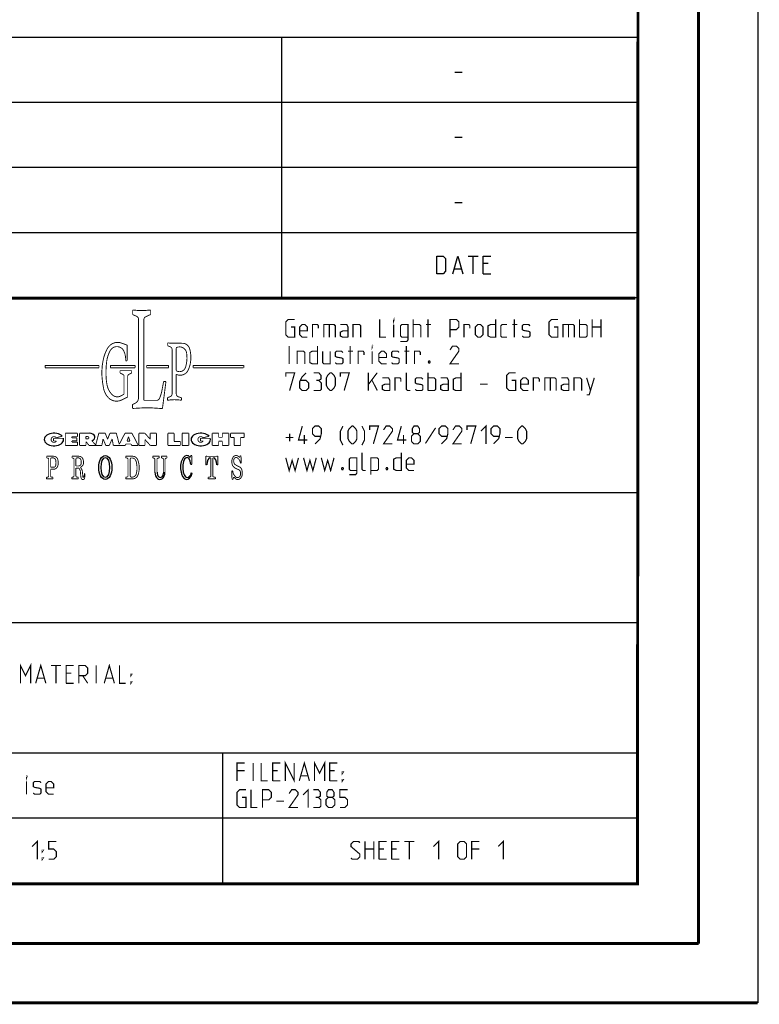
# Model space of a CAD drawing. Header units: millimetres. Extents: x 0 to 420, y 0 to 297.
# Tile 44 of 136: x 358 to 420, y 0 to 83. Entities that reach past the tile are written whole.
import ezdxf

# ---------------------------------------------------------------- set-up
doc = ezdxf.new("R2010")
doc.units = ezdxf.units.MM
doc.header["$LTSCALE"] = 23.1
doc.layers.get('0').update_dxf_attribs({"linetype": 'CONTINUOUS'})

msp = doc.modelspace()

# ---------------------------------------------------------------- linework, layer by layer
at = {"color": 7, "linetype": 'Continuous'}
for p, q in [((420, 297), (420, 0)), ((410, 286.9999), (409.8296, 10.1087)), ((246.8681, 59.5058), (409.628, 59.4942)), ((409.86, 10.0737), (25.007, 10.0134))]:
    msp.add_line(p, q, dxfattribs=at)
at = {"color": 2, "linetype": 'Continuous'}
for p, q in [((246.8497, 81.4948), (409.8097, 81.4948)), ((379.8097, 81.4948), (379.8097, 59.5348)), ((409.8097, 81.4948), (409.8097, 10.1248)), ((394.4168, 78.5355), (395.0597, 78.5355)), ((246.8497, 76.0048), (409.8097, 76.0048)), ((394.4168, 73.0455), (395.0597, 73.0455)), ((246.8497, 70.5148), (409.8097, 70.5148)), ((394.4168, 67.5555), (395.0597, 67.5555)), ((246.8497, 65.0248), (409.8097, 65.0248)), ((395.5418, 63.0298), (396.3989, 63.0298)), ((395.9704, 61.5298), (395.9704, 63.0298)), ((397.2561, 62.387), (396.8275, 62.387)), ((394.3989, 61.9584), (394.9704, 61.9584)), ((396.8275, 61.5298), (397.4704, 61.5298)), ((246.8497, 59.5348), (409.8097, 59.5348)), ((301.6897, 43.0648), (409.8097, 43.0648)), ((301.6897, 32.0848), (409.8097, 32.0848)), ((301.6897, 21.1048), (409.8097, 21.1048)), ((374.8097, 21.1048), (374.8097, 10.1248)), ((301.6897, 15.6148), (409.8097, 15.6148)), ((246.8497, 10.1248), (409.8097, 10.1248))]:
    msp.add_line(p, q, dxfattribs=at)
at = {"color": 7, "linetype": 'Continuous', "const_width": 0.25}
for points in [[(415, 5), (415, 292)], [(410, 287), (409.8468, 9.9234)], [(246.8597, 59.511), (409.6521, 59.467)], [(409.8307, 10.048), (25, 10)], [(20, 5), (415, 5)], [(420, 0), (0, 0)]]:
    msp.add_lwpolyline(points, dxfattribs=at)
at = {"color": 2, "linetype": 'Continuous'}
for points in [[(392.899, 61.5298), (392.899, 63.0298), (393.4347, 63.0298), (393.6489, 62.8155), (393.6489, 61.7441), (393.4347, 61.5298), (392.899, 61.5298)], [(394.2561, 61.5298), (394.6847, 63.0298), (395.1132, 61.5298)], [(396.8275, 61.5298), (396.8275, 63.0298), (397.4704, 63.0298)]]:
    msp.add_lwpolyline(points, dxfattribs=at)
for points, const_width in [([(367.2379, 58.4726), (367.2379, 58.099)], 0.075), ([(368.7619, 58.4726), (368.7619, 58.099)], 0.075), ([(367.2379, 58.099), (367.5958, 57.9246)], 0.075), ([(367.7314, 57.7076), (367.7314, 51.0421)], 0.075), ([(368.1875, 57.6682), (368.1876, 50.8481)], 0.075), ([(368.7619, 58.099), (368.3232, 57.8852)], 0.075), ([(380.5922, 57.032), (380.9136, 57.032), (380.9136, 56.1748), (380.3779, 56.1748), (380.1636, 56.3891), (380.1636, 57.4605), (380.3779, 57.6748), (380.9136, 57.6748)], 0.1), ([(388.0922, 57.6748), (388.0922, 56.1748), (388.6279, 56.1748)], 0.1), ([(389.2707, 57.5677), (389.2707, 57.6748), (389.3064, 57.6748), (389.2707, 57.5677)], 0.1), ([(390.9136, 56.1748), (390.9136, 57.6748)], 0.1), ([(392.1636, 56.1748), (392.1636, 57.6748)], 0.1), ([(394.0207, 56.1748), (394.0207, 57.6748), (394.5564, 57.6748), (394.7707, 57.4605), (394.7707, 57.032), (394.5564, 56.8177), (394.0207, 56.8177)], 0.1), ([(397.8779, 57.6748), (397.8779, 56.1748), (397.4493, 56.1748), (397.235, 56.282), (397.235, 57.1391), (397.4493, 57.2463), (397.8779, 57.2463)], 0.1), ([(399.4493, 56.1748), (399.4493, 57.6748)], 0.1), ([(402.8065, 57.032), (403.1279, 57.032), (403.1279, 56.1748), (402.5922, 56.1748), (402.3779, 56.3891), (402.3779, 57.4605), (402.5922, 57.6748), (403.1279, 57.6748)], 0.1), ([(404.9493, 56.1748), (404.9493, 57.6748)], 0.1), ([(406.0207, 56.1748), (406.0207, 57.6748)], 0.1), ([(406.7707, 57.6748), (406.7707, 56.1748)], 0.1), ([(381.985, 56.1748), (381.5564, 56.1748), (381.3422, 56.3891), (381.3422, 57.032), (381.5564, 57.2463), (381.7707, 57.2463), (381.985, 57.032), (381.985, 56.7105), (381.3422, 56.7105)], 0.1), ([(382.4136, 56.1748), (382.4136, 57.2463), (382.8422, 57.2463), (382.9136, 57.1391), (382.9136, 56.9248)], 0.1), ([(383.3779, 56.1748), (383.3779, 57.2463), (384.235, 57.2463), (384.3422, 57.1391), (384.3422, 56.1748)], 0.1), ([(383.8422, 57.2463), (383.8422, 56.1748)], 0.1), ([(385.4136, 56.1748), (385.4136, 57.032), (385.3064, 57.2463), (384.7707, 57.2463)], 0.1), ([(385.4136, 56.1748), (384.985, 56.1748), (384.7707, 56.282), (384.7707, 56.6034), (384.985, 56.7105), (385.4136, 56.7105)], 0.1), ([(385.8422, 56.1748), (385.8422, 57.2463), (386.3779, 57.2463), (386.485, 57.1391), (386.485, 56.1748)], 0.1), ([(389.2707, 56.1748), (389.2707, 57.2463)], 0.1), ([(389.8422, 55.8177), (390.3779, 55.8177), (390.485, 55.9605), (390.485, 57.2463), (389.9493, 57.2463), (389.8422, 57.1391), (389.8422, 56.282), (389.9493, 56.1748), (390.485, 56.1748)], 0.1), ([(390.9136, 57.2463), (391.4493, 57.2463), (391.5565, 57.1391), (391.5565, 56.1748)], 0.1), ([(391.985, 57.2463), (392.4136, 57.2463)], 0.1), ([(395.1993, 56.1748), (395.1993, 57.2463), (395.6279, 57.2463), (395.6993, 57.1391), (395.6993, 56.9248)], 0.1), ([(396.1636, 56.3891), (396.1636, 57.032), (396.3779, 57.2463), (396.5922, 57.2463), (396.8065, 57.032), (396.8065, 56.3891), (396.5922, 56.1748), (396.3779, 56.1748), (396.1636, 56.3891)], 0.1), ([(398.8422, 56.1748), (398.4136, 56.1748), (398.3065, 56.282), (398.3065, 57.1391), (398.4136, 57.2463), (398.8422, 57.2463)], 0.1), ([(399.2707, 57.2463), (399.6993, 57.2463)], 0.1), ([(400.1279, 56.282), (400.235, 56.1748), (400.6636, 56.1748), (400.7707, 56.282), (400.7707, 56.6034), (400.6636, 56.6748), (400.235, 56.7463), (400.1279, 56.8177), (400.1279, 57.1391), (400.235, 57.2463), (400.6636, 57.2463), (400.7707, 57.1391)], 0.1), ([(403.5565, 56.1748), (403.5565, 57.2463), (404.4136, 57.2463), (404.5207, 57.1391), (404.5207, 56.1748)], 0.1), ([(404.0207, 57.2463), (404.0207, 56.1748)], 0.1), ([(404.9493, 57.2463), (405.485, 57.2463), (405.5922, 57.1391), (405.5922, 56.282), (405.485, 56.1748), (404.9493, 56.1748)], 0.1), ([(406.0207, 57.032), (406.7707, 57.032)], 0.1), ([(366.7743, 55.5056), (366.3114, 55.6776)], 0.075), ([(370.1944, 55.6989), (370.1944, 55.4595)], 0.075), ([(370.4941, 55.6752), (371.4533, 55.6631)], 0.075), ([(366.7743, 55.5056), (366.7743, 54.1887)], 0.075), ([(370.1944, 55.4595), (370.4235, 55.3581)], 0.075), ([(370.5672, 55.1374), (370.5672, 51.3893)], 0.075), ([(370.9222, 55.245), (370.9222, 53.389)], 0.075), ([(380.4493, 53.9248), (380.4493, 55.4248)], 0.1), ([(381.1279, 53.9248), (381.1279, 54.9963), (381.6636, 54.9963), (381.7707, 54.8891), (381.7707, 53.9248)], 0.1), ([(382.8422, 55.4248), (382.8422, 53.9248), (382.4136, 53.9248), (382.1993, 54.032), (382.1993, 54.8891), (382.4136, 54.9963), (382.8422, 54.9963)], 0.1), ([(383.2707, 54.9963), (383.2707, 54.032), (383.3779, 53.9248), (383.9136, 53.9248), (383.9136, 54.9963)], 0.1), ([(384.3422, 54.032), (384.4493, 53.9248), (384.8779, 53.9248), (384.985, 54.032), (384.985, 54.3534), (384.8779, 54.4248), (384.4493, 54.4963), (384.3422, 54.5677), (384.3422, 54.8891), (384.4493, 54.9963), (384.8779, 54.9963), (384.985, 54.8891)], 0.1), ([(385.4136, 54.9963), (385.8422, 54.9963)], 0.1), ([(385.5922, 53.9248), (385.5922, 55.4248)], 0.1), ([(386.2707, 53.9248), (386.2707, 54.9963), (386.6993, 54.9963), (386.7707, 54.8891), (386.7707, 54.6748)], 0.1), ([(387.4493, 55.3177), (387.4493, 55.4248), (387.485, 55.4248), (387.4493, 55.3177)], 0.1), ([(387.4493, 53.9248), (387.4493, 54.9963)], 0.1), ([(388.6636, 53.9248), (388.235, 53.9248), (388.0207, 54.1391), (388.0207, 54.782), (388.235, 54.9963), (388.4493, 54.9963), (388.6636, 54.782), (388.6636, 54.4605), (388.0207, 54.4605)], 0.1), ([(389.0922, 54.032), (389.1993, 53.9248), (389.6279, 53.9248), (389.735, 54.032), (389.735, 54.3534), (389.6279, 54.4248), (389.1993, 54.4963), (389.0922, 54.5677), (389.0922, 54.8891), (389.1993, 54.9963), (389.6279, 54.9963), (389.735, 54.8891)], 0.1), ([(390.1636, 54.9963), (390.5922, 54.9963)], 0.1), ([(390.3422, 53.9248), (390.3422, 55.4248)], 0.1), ([(391.0207, 53.9248), (391.0207, 54.9963), (391.4493, 54.9963), (391.5207, 54.8891), (391.5207, 54.6748)], 0.1), ([(394.7707, 53.9248), (394.0207, 53.9248), (394.7707, 54.9963), (394.7707, 55.2105), (394.5564, 55.4248), (394.235, 55.4248), (394.0207, 55.1034)], 0.1), ([(366.7743, 54.1887), (366.6479, 54.1887)], 0.075), ([(392.3065, 54.1748), (392.3422, 54.1034), (392.3422, 54.0677), (392.3065, 53.9963), (392.235, 53.9963), (392.1993, 54.0677), (392.1993, 54.1034), (392.235, 54.1748), (392.3065, 54.1748)], 0.1), ([(364.4013, 53.7932), (359.8551, 53.7932)], 0.075), ([(359.8551, 53.7932), (359.8551, 53.5997)], 0.075), ([(359.8551, 53.5997), (364.4013, 53.5997)], 0.075), ([(364.4013, 53.5997), (364.4013, 53.7932)], 0.075), ([(367.4477, 53.7932), (365.3662, 53.7932)], 0.075), ([(365.3662, 53.7932), (365.3662, 53.5997)], 0.075), ([(365.3662, 53.5997), (367.4477, 53.5997)], 0.075), ([(366.1772, 53.3486), (367.1611, 53.3486)], 0.075), ([(366.1772, 53.3486), (366.1772, 53.1494)], 0.075), ([(366.1772, 53.1494), (366.4002, 53.0495)], 0.075), ([(367.1611, 53.1494), (366.9357, 53.0484)], 0.075), ([(367.1611, 53.3486), (367.1611, 53.1494)], 0.075), ([(367.4477, 53.5997), (367.4477, 53.7932)], 0.075), ([(368.4216, 53.7932), (370.2739, 53.7932)], 0.075), ([(368.4216, 53.5997), (368.4216, 53.7932)], 0.075), ([(370.2739, 53.5997), (368.4216, 53.5997)], 0.075), ([(370.2739, 53.7932), (370.2739, 53.5997)], 0.075), ([(376.6196, 53.7932), (372.3421, 53.7932)], 0.075), ([(372.3421, 53.7932), (372.3421, 53.5997)], 0.075), ([(372.3668, 53.5883), (376.5934, 53.5973)], 0.075), ([(376.6196, 53.5997), (376.6196, 53.7932)], 0.075), ([(380.1636, 52.8534), (380.1636, 53.1748), (380.9136, 53.1748), (380.485, 51.6748)], 0.1), ([(381.8779, 53.1748), (381.5564, 52.8534), (381.3422, 52.4248), (381.3422, 51.8891), (381.5564, 51.6748), (381.8779, 51.6748), (382.0922, 51.8891), (382.0922, 52.3177), (381.8779, 52.532), (381.4136, 52.532)], 0.1), ([(382.9493, 52.532), (383.1279, 52.6391), (383.1279, 52.9605), (382.9493, 53.1748), (382.5207, 53.1748)], 0.1), ([(383.5922, 52.1034), (383.5922, 52.7463), (383.6993, 52.9605), (383.9136, 53.1748), (384.0207, 53.1748), (384.235, 52.9605), (384.3422, 52.7463), (384.3422, 52.1034), (384.235, 51.8891), (384.0207, 51.6748), (383.9136, 51.6748), (383.6993, 51.8891), (383.5922, 52.1034)], 0.1), ([(384.7707, 52.8534), (384.7707, 53.1748), (385.5207, 53.1748), (385.0922, 51.6748)], 0.1), ([(387.1279, 51.6748), (387.1279, 53.1748)], 0.1), ([(387.1279, 52.1748), (387.8779, 53.1748)], 0.1), ([(390.6636, 51.6748), (390.4493, 51.6748), (390.3422, 51.782), (390.3422, 53.1748)], 0.1), ([(392.1636, 51.6748), (392.1636, 53.1748)], 0.1), ([(394.9493, 53.1748), (394.9493, 51.6748), (394.5207, 51.6748), (394.3065, 51.782), (394.3065, 52.6391), (394.5207, 52.7463), (394.9493, 52.7463)], 0.1), ([(399.235, 52.532), (399.5565, 52.532), (399.5565, 51.6748), (399.0207, 51.6748), (398.8065, 51.8891), (398.8065, 52.9605), (399.0207, 53.1748), (399.5565, 53.1748)], 0.1), ([(366.5143, 51.3745), (366.5143, 52.8733)], 0.075), ([(366.8216, 51.1232), (366.8216, 52.8722)], 0.075), ([(369.7046, 51.6382), (369.8545, 52.4398)], 0.075), ([(370.0522, 52.4398), (369.7536, 50.1506)], 0.075), ([(369.8545, 52.4398), (370.0522, 52.4398)], 0.075), ([(370.9222, 53.0471), (370.9222, 51.3798)], 0.075), ([(382.5207, 51.6748), (383.0565, 51.6748), (383.1636, 51.782), (383.1636, 52.3177), (382.9493, 52.532), (382.735, 52.532)], 0.1), ([(387.4493, 52.532), (387.8779, 51.6748)], 0.1), ([(388.9493, 51.6748), (388.9493, 52.532), (388.8422, 52.7463), (388.3065, 52.7463)], 0.1), ([(389.3779, 51.6748), (389.3779, 52.7463), (389.8065, 52.7463), (389.8779, 52.6391), (389.8779, 52.4248)], 0.1), ([(391.0922, 51.782), (391.1993, 51.6748), (391.6279, 51.6748), (391.735, 51.782), (391.735, 52.1034), (391.6279, 52.1748), (391.1993, 52.2463), (391.0922, 52.3177), (391.0922, 52.6391), (391.1993, 52.7463), (391.6279, 52.7463), (391.735, 52.6391)], 0.1), ([(392.1636, 52.7463), (392.6993, 52.7463), (392.8065, 52.6391), (392.8065, 51.782), (392.6993, 51.6748), (392.1636, 51.6748)], 0.1), ([(393.8779, 51.6748), (393.8779, 52.532), (393.7707, 52.7463), (393.235, 52.7463)], 0.1), ([(400.6279, 51.6748), (400.1993, 51.6748), (399.985, 51.8891), (399.985, 52.532), (400.1993, 52.7463), (400.4136, 52.7463), (400.6279, 52.532), (400.6279, 52.2105), (399.985, 52.2105)], 0.1), ([(401.0564, 51.6748), (401.0564, 52.7463), (401.485, 52.7463), (401.5565, 52.6391), (401.5565, 52.4248)], 0.1), ([(402.0207, 51.6748), (402.0207, 52.7463), (402.8779, 52.7463), (402.985, 52.6391), (402.985, 51.6748)], 0.1), ([(402.485, 52.7463), (402.485, 51.6748)], 0.1), ([(404.0565, 51.6748), (404.0565, 52.532), (403.9493, 52.7463), (403.4136, 52.7463)], 0.1), ([(404.485, 51.6748), (404.485, 52.7463), (405.0207, 52.7463), (405.1279, 52.6391), (405.1279, 51.6748)], 0.1), ([(405.5565, 51.3177), (405.7707, 51.3177), (406.1993, 52.7463)], 0.1), ([(405.5565, 52.7463), (405.8779, 51.6748)], 0.1), ([(388.9493, 51.6748), (388.5207, 51.6748), (388.3065, 51.782), (388.3065, 52.1034), (388.5207, 52.2105), (388.9493, 52.2105)], 0.1), ([(393.8779, 51.6748), (393.4493, 51.6748), (393.235, 51.782), (393.235, 52.1034), (393.4493, 52.2105), (393.8779, 52.2105)], 0.1), ([(396.5564, 52.2105), (397.1993, 52.2105)], 0.1), ([(404.0565, 51.6748), (403.6279, 51.6748), (403.4136, 51.782), (403.4136, 52.1034), (403.6279, 52.2105), (404.0565, 52.2105)], 0.1), ([(366.5143, 51.3745), (366.2722, 51.2315)], 0.075), ([(366.8216, 51.1232), (366.2957, 50.8733)], 0.075), ([(368.1875, 50.8481), (369.275, 50.8481)], 0.075), ([(370.1779, 51.0684), (370.4169, 51.1657)], 0.075), ([(370.1779, 50.8545), (370.1779, 51.0684)], 0.075), ([(371.355, 51.0747), (371.0979, 51.1475)], 0.075), ([(371.355, 50.8577), (371.355, 51.0747)], 0.075), ([(367.2351, 50.499), (367.4591, 50.6076)], 0.075), ([(367.2351, 50.1618), (367.2351, 50.499)], 0.075), ([(381.985, 47.4963), (381.235, 47.4963), (381.5564, 48.6748)], 0.1), ([(382.6279, 47.1748), (383.0565, 47.6034), (383.1636, 48.032), (383.1636, 48.4605), (382.9493, 48.6748), (382.6279, 48.6748), (382.4136, 48.4605), (382.4136, 48.032), (382.6279, 47.8177), (383.0922, 47.8177)], 0.1), ([(384.985, 47.0677), (384.7707, 47.4963), (384.7707, 48.2463), (384.985, 48.6748)], 0.1), ([(385.4136, 47.6034), (385.4136, 48.2463), (385.5207, 48.4605), (385.735, 48.6748), (385.8422, 48.6748), (386.0564, 48.4605), (386.1636, 48.2463), (386.1636, 47.6034), (386.0564, 47.3891), (385.8422, 47.1748), (385.735, 47.1748), (385.5207, 47.3891), (385.4136, 47.6034)], 0.1), ([(386.5922, 47.0677), (386.8064, 47.4963), (386.8064, 48.2463), (386.5922, 48.6748)], 0.1), ([(387.235, 48.3534), (387.235, 48.6748), (387.985, 48.6748), (387.5565, 47.1748)], 0.1), ([(389.1636, 47.1748), (388.4136, 47.1748), (389.1636, 48.2463), (389.1636, 48.4605), (388.9493, 48.6748), (388.6279, 48.6748), (388.4136, 48.3534)], 0.1), ([(390.3422, 47.4963), (389.5922, 47.4963), (389.9136, 48.6748)], 0.1), ([(390.985, 48.032), (390.8422, 48.1391), (390.8422, 48.4605), (390.985, 48.6748), (391.3064, 48.6748), (391.4493, 48.4605), (391.4493, 48.1391), (391.3064, 48.032), (391.5207, 47.8177), (391.5207, 47.3891), (391.3064, 47.1748), (390.985, 47.1748), (390.7707, 47.3891)], 0.1), ([(392.8065, 48.532), (391.9493, 47.2105)], 0.1), ([(393.3064, 47.1748), (393.735, 47.6034), (393.8422, 48.032), (393.8422, 48.4605), (393.6279, 48.6748), (393.3064, 48.6748), (393.0922, 48.4605), (393.0922, 48.032), (393.3064, 47.8177), (393.7707, 47.8177)], 0.1), ([(395.0207, 47.1748), (394.2707, 47.1748), (395.0207, 48.2463), (395.0207, 48.4605), (394.8065, 48.6748), (394.485, 48.6748), (394.2707, 48.3534)], 0.1), ([(395.4493, 48.3534), (395.4493, 48.6748), (396.1993, 48.6748), (395.7707, 47.1748)], 0.1), ([(396.6279, 48.2463), (397.0564, 48.6748), (397.0564, 47.1748)], 0.1), ([(397.6993, 47.1748), (398.1279, 47.6034), (398.235, 48.032), (398.235, 48.4605), (398.0207, 48.6748), (397.6993, 48.6748), (397.485, 48.4605), (397.485, 48.032), (397.6993, 47.8177), (398.1636, 47.8177)], 0.1), ([(399.735, 47.6034), (399.735, 48.2463), (399.8422, 48.4605), (400.0565, 48.6748), (400.1636, 48.6748), (400.3779, 48.4605), (400.485, 48.2463), (400.485, 47.6034), (400.3779, 47.3891), (400.1636, 47.1748), (400.0565, 47.1748), (399.8422, 47.3891), (399.735, 47.6034)], 0.1), ([(361.3998, 47.6437), (360.5688, 47.6437)], 0.075), ([(360.5688, 47.6437), (360.5688, 47.4122)], 0.075), ([(360.5688, 47.4122), (360.8026, 47.4122)], 0.075), ([(361.2983, 47.8166), (360.7887, 47.6916)], 0.075), ([(362.5835, 48.0728), (361.5614, 48.0728)], 0.075), ([(361.5614, 48.0728), (361.5614, 47.0456)], 0.075), ([(362.1095, 47.7806), (362.5835, 47.7806)], 0.075), ([(362.1095, 47.6795), (362.1095, 47.7806)], 0.075), ([(362.5386, 47.6795), (362.1095, 47.6795)], 0.075), ([(362.1095, 47.4232), (362.5386, 47.4232)], 0.075), ([(362.1095, 47.3243), (362.1095, 47.4232)], 0.075), ([(362.5386, 47.4232), (362.5386, 47.6795)], 0.075), ([(362.5835, 47.7806), (362.5835, 48.0728)], 0.075), ([(362.7629, 48.0719), (363.5696, 48.0719)], 0.075), ([(362.7629, 47.0456), (362.7629, 48.0719)], 0.075), ([(363.448, 47.7874), (363.2875, 47.7874)], 0.075), ([(363.2875, 47.7874), (363.2875, 47.6016)], 0.075), ([(363.448, 47.6016), (363.2875, 47.6016)], 0.075), ([(363.3013, 47.3698), (363.5576, 47.0456)], 0.075), ([(363.3013, 47.0456), (363.3013, 47.3698)], 0.075), ([(363.792, 47.4433), (364.1245, 47.0853)], 0.075), ([(364.1245, 47.0853), (364.3859, 48.0742)], 0.075), ([(364.3859, 48.0742), (364.9257, 48.0742)], 0.075), ([(364.6415, 47.0456), (364.7413, 47.5924)], 0.075), ([(364.7413, 47.5924), (364.9767, 47.0456)], 0.075), ([(364.9257, 48.0742), (365.1247, 47.5709)], 0.075), ([(365.3237, 48.0742), (365.1247, 47.5709)], 0.075), ([(365.5081, 47.5924), (365.2726, 47.0456)], 0.075), ([(365.8635, 48.0742), (365.3237, 48.0742)], 0.075), ([(365.6078, 47.0456), (365.5081, 47.5924)], 0.075), ([(366.1102, 47.1407), (365.8635, 48.0742)], 0.075), ([(366.5967, 48.0719), (366.1102, 47.1407)], 0.075), ([(366.5967, 48.0719), (367.1814, 48.0719)], 0.075), ([(366.7687, 47.4111), (366.8891, 47.7679)], 0.075), ([(366.7687, 47.4111), (367.0095, 47.4111)], 0.075), ([(367.0095, 47.4111), (366.8891, 47.7679)], 0.075), ([(367.1814, 48.0719), (367.7176, 47.0456)], 0.075), ([(368.2673, 48.0742), (367.7662, 48.0742)], 0.075), ([(367.7662, 47.0456), (367.7662, 48.0742)], 0.075), ([(368.2673, 48.0742), (368.7263, 47.5659)], 0.075), ([(368.2814, 47.5393), (368.7272, 47.0456)], 0.075), ([(368.2814, 47.0456), (368.2814, 47.5393)], 0.075), ([(369.244, 48.0742), (368.7263, 48.0742)], 0.075), ([(368.7263, 48.0742), (368.7263, 47.5659)], 0.075), ([(369.244, 48.0742), (369.244, 47.0456)], 0.075), ([(370.7439, 48.0742), (370.2129, 48.0742)], 0.075), ([(370.2129, 48.0742), (370.2129, 47.0456)], 0.075), ([(370.7439, 48.0742), (370.7439, 47.3817)], 0.075), ([(370.7439, 47.3817), (371.2625, 47.3817)], 0.075), ([(371.2625, 47.3817), (371.2625, 47.0456)], 0.075), ([(371.9725, 48.0742), (371.4127, 48.0742)], 0.075), ([(371.4127, 48.0742), (371.4127, 47.0456)], 0.075), ([(371.9725, 48.0742), (371.9725, 47.0456)], 0.075), ([(373.79, 47.6437), (372.959, 47.6437)], 0.075), ([(372.959, 47.6437), (372.959, 47.4122)], 0.075), ([(372.959, 47.4122), (373.1928, 47.4122)], 0.075), ([(373.6886, 47.8166), (373.1789, 47.6916)], 0.075), ([(374.4964, 48.0742), (373.9542, 48.0742)], 0.075), ([(373.9542, 48.0742), (373.9542, 47.0456)], 0.075), ([(374.4964, 47.7306), (374.4964, 48.0742)], 0.075), ([(374.4964, 47.7306), (374.8103, 47.7306)], 0.075), ([(374.4964, 47.396), (374.8103, 47.396)], 0.075), ([(374.4964, 47.396), (374.4964, 47.0456)], 0.075), ([(375.3505, 48.0742), (374.8103, 48.0742)], 0.075), ([(374.8103, 47.7306), (374.8103, 48.0742)], 0.075), ([(374.8103, 47.396), (374.8103, 47.0456)], 0.075), ([(375.3505, 48.0742), (375.3505, 47.0456)], 0.075), ([(376.6528, 48.0742), (375.5064, 48.0742)], 0.075), ([(375.5064, 48.0742), (375.5064, 47.7139)], 0.075), ([(375.5064, 47.7139), (375.8061, 47.7139)], 0.075), ([(375.8061, 47.7139), (375.8061, 47.0456)], 0.075), ([(376.6528, 47.7139), (376.353, 47.7139)], 0.075), ([(376.353, 47.7139), (376.353, 47.0456)], 0.075), ([(376.6528, 48.0742), (376.6528, 47.7139)], 0.075), ([(380.1636, 47.7105), (380.8064, 47.7105)], 0.1), ([(380.485, 47.3891), (380.485, 48.032)], 0.1), ([(381.735, 47.1748), (381.735, 47.9248)], 0.1), ([(390.0922, 47.1748), (390.0922, 47.9248)], 0.1), ([(390.7707, 47.3891), (390.7707, 47.8177), (390.985, 48.032), (391.3064, 48.032)], 0.1), ([(398.6636, 47.7105), (399.3064, 47.7105)], 0.1), ([(361.5614, 47.0456), (362.5886, 47.0456)], 0.075), ([(362.5886, 47.3243), (362.1095, 47.3243)], 0.075), ([(362.5886, 47.0456), (362.5886, 47.3243)], 0.075), ([(362.7629, 47.0456), (363.3013, 47.0456)], 0.075), ([(363.5576, 47.0456), (364.6415, 47.0456)], 0.075), ([(364.9767, 47.0456), (365.2726, 47.0456)], 0.075), ([(365.6078, 47.0456), (366.6263, 47.0456)], 0.075), ([(366.6263, 47.0456), (366.6724, 47.168)], 0.075), ([(366.6724, 47.168), (367.1058, 47.168)], 0.075), ([(367.1519, 47.0456), (367.1058, 47.168)], 0.075), ([(367.1519, 47.0456), (367.7176, 47.0456)], 0.075), ([(367.7662, 47.0456), (368.2814, 47.0456)], 0.075), ([(368.7272, 47.0456), (369.244, 47.0456)], 0.075), ([(370.2129, 47.0456), (371.2625, 47.0456)], 0.075), ([(371.4127, 47.0456), (371.9725, 47.0456)], 0.075), ([(373.9542, 47.0456), (374.4964, 47.0456)], 0.075), ([(374.8103, 47.0456), (375.3505, 47.0456)], 0.075), ([(375.8061, 47.0456), (376.353, 47.0456)], 0.075), ([(359.9835, 46.1275), (360.5708, 46.1275)], 0.075), ([(359.9835, 45.9949), (359.9835, 46.1275)], 0.075), ([(359.9835, 45.9949), (360.0824, 45.9671)], 0.075), ([(360.1529, 45.8742), (360.1529, 44.4636)], 0.075), ([(360.3198, 45.8958), (360.3198, 45.199)], 0.075), ([(360.4164, 45.9924), (360.5117, 45.9924)], 0.075), ([(362.1186, 46.1275), (362.7058, 46.1275)], 0.075), ([(362.1186, 45.9949), (362.1186, 46.1275)], 0.075), ([(362.1186, 45.9949), (362.2175, 45.9671)], 0.075), ([(362.288, 45.8742), (362.288, 44.4636)], 0.075), ([(362.4549, 45.8958), (362.4549, 45.3089)], 0.075), ([(362.5514, 45.9924), (362.6467, 45.9924)], 0.075), ([(367.2237, 46.1294), (366.6637, 46.1294)], 0.075), ([(366.6637, 46.1294), (366.6637, 45.9917)], 0.075), ([(366.6637, 45.9917), (366.7693, 45.9756)], 0.075), ([(366.8513, 45.8801), (366.8513, 44.4728)], 0.075), ([(367.0338, 45.8857), (367.0338, 44.4672)], 0.075), ([(367.1788, 45.9823), (367.1304, 45.9823)], 0.075), ([(368.9352, 46.135), (369.4802, 46.135)], 0.075), ([(368.9352, 46.135), (368.9352, 45.9879)], 0.075), ([(368.9352, 45.9879), (369.0439, 45.9648)], 0.075), ([(369.1204, 45.8704), (369.1204, 44.7742)], 0.075), ([(369.2961, 45.8706), (369.2961, 44.7742)], 0.075), ([(369.4802, 45.9879), (369.3726, 45.9651)], 0.075), ([(369.4802, 46.135), (369.4802, 45.9879)], 0.075), ([(369.674, 46.135), (370.1382, 46.135)], 0.075), ([(369.674, 46.135), (369.674, 45.986)], 0.075), ([(369.674, 45.986), (369.7497, 45.9671)], 0.075), ([(369.8595, 45.8266), (369.8595, 44.7742)], 0.075), ([(369.9664, 45.83), (369.9664, 44.7742)], 0.075), ([(370.1382, 45.986), (370.0762, 45.9705)], 0.075), ([(370.1382, 46.135), (370.1382, 45.986)], 0.075), ([(372.0896, 46.036), (372.1491, 46.1849)], 0.075), ([(372.1491, 46.1849), (372.2368, 46.1849)], 0.075), ([(372.2368, 46.1849), (372.2413, 45.4343)], 0.075), ([(373.4164, 46.1379), (373.4115, 45.4034)], 0.075), ([(373.5909, 46.1252), (374.255, 46.1252)], 0.075), ([(373.7605, 45.9986), (373.7754, 45.9986)], 0.075), ([(373.8478, 44.4777), (373.8478, 45.9262)], 0.075), ([(373.9981, 44.4777), (373.9981, 45.9262)], 0.075), ([(374.0854, 45.9986), (374.0705, 45.9986)], 0.075), ([(374.4295, 46.1379), (374.4344, 45.4034)], 0.075), ([(376.2977, 46.0825), (376.3146, 46.1817)], 0.075), ([(376.3146, 46.1817), (376.3849, 46.1817)], 0.075), ([(376.4019, 45.5512), (376.3849, 46.1817)], 0.075), ([(380.1636, 45.9963), (380.4493, 44.9248), (380.6993, 45.782), (380.9493, 44.9248), (381.235, 45.9963)], 0.1), ([(381.6636, 45.9963), (381.9493, 44.9248), (382.1993, 45.782), (382.4493, 44.9248), (382.735, 45.9963)], 0.1), ([(383.1636, 45.9963), (383.4493, 44.9248), (383.6993, 45.782), (383.9493, 44.9248), (384.235, 45.9963)], 0.1), ([(385.5207, 44.5677), (386.0564, 44.5677), (386.1636, 44.7105), (386.1636, 45.9963), (385.6279, 45.9963), (385.5207, 45.8891), (385.5207, 45.032), (385.6279, 44.9248), (386.1636, 44.9248)], 0.1), ([(386.9136, 44.9248), (386.6993, 44.9248), (386.5922, 45.032), (386.5922, 46.4248)], 0.1), ([(387.3422, 44.5677), (387.3422, 45.9963), (387.8779, 45.9963), (387.985, 45.8891), (387.985, 45.032), (387.8779, 44.9248), (387.3422, 44.9248)], 0.1), ([(389.9136, 46.4248), (389.9136, 44.9248), (389.485, 44.9248), (389.2707, 45.032), (389.2707, 45.8891), (389.485, 45.9963), (389.9136, 45.9963)], 0.1), ([(390.985, 44.9248), (390.5564, 44.9248), (390.3422, 45.1391), (390.3422, 45.782), (390.5564, 45.9963), (390.7707, 45.9963), (390.985, 45.782), (390.985, 45.4605), (390.3422, 45.4605)], 0.1), ([(360.3198, 45.199), (360.5602, 45.199)], 0.075), ([(360.3198, 45.032), (360.5699, 45.032)], 0.075), ([(360.3198, 45.032), (360.3198, 44.4651)], 0.075), ([(362.4549, 45.3089), (362.6625, 45.3089)], 0.075), ([(362.4549, 45.1277), (362.7049, 45.1277)], 0.075), ([(362.4549, 45.1277), (362.4549, 44.4651)], 0.075), ([(372.2413, 45.4343), (372.1643, 45.4343)], 0.075), ([(373.4987, 45.4034), (373.4115, 45.4034)], 0.075), ([(374.3471, 45.4034), (374.4344, 45.4034)], 0.075), ([(375.6825, 44.8982), (375.6015, 44.8982)], 0.075), ([(375.6015, 44.8982), (375.6249, 44.1707)], 0.075), ([(375.9358, 45.3981), (376.2375, 45.2428)], 0.075), ([(375.9635, 45.0927), (376.1898, 44.9943)], 0.075), ([(376.3316, 45.5512), (376.4019, 45.5512)], 0.075), ([(384.985, 45.1748), (385.0207, 45.1034), (385.0207, 45.0677), (384.985, 44.9963), (384.9136, 44.9963), (384.8779, 45.0677), (384.8779, 45.1034), (384.9136, 45.1748), (384.985, 45.1748)], 0.1), ([(388.735, 45.1748), (388.7707, 45.1034), (388.7707, 45.0677), (388.735, 44.9963), (388.6636, 44.9963), (388.6279, 45.0677), (388.6279, 45.1034), (388.6636, 45.1748), (388.735, 45.1748)], 0.1), ([(359.9663, 44.3535), (360.0697, 44.368)], 0.075), ([(359.9663, 44.2197), (359.9663, 44.3535)], 0.075), ([(359.9663, 44.2197), (360.5171, 44.2197)], 0.075), ([(360.5171, 44.3535), (360.403, 44.3695)], 0.075), ([(360.5171, 44.2197), (360.5171, 44.3535)], 0.075), ([(362.1014, 44.3535), (362.2048, 44.368)], 0.075), ([(362.1014, 44.2197), (362.1014, 44.3535)], 0.075), ([(362.1014, 44.2197), (362.6522, 44.2197)], 0.075), ([(362.6522, 44.3535), (362.5381, 44.3695)], 0.075), ([(362.6522, 44.2197), (362.6522, 44.3535)], 0.075), ([(362.831, 44.81), (362.865, 44.4181)], 0.075), ([(362.9992, 44.8357), (363.0378, 44.3914)], 0.075), ([(363.1639, 44.6647), (363.2175, 44.6647)], 0.075), ([(366.6637, 44.3613), (366.7693, 44.3773)], 0.075), ([(366.6637, 44.2235), (366.6637, 44.3613)], 0.075), ([(367.2366, 44.2235), (366.6637, 44.2235)], 0.075), ([(367.1966, 44.3707), (367.1304, 44.3707)], 0.075), ([(372.219, 44.7466), (372.2751, 44.6907)], 0.075), ([(373.6184, 44.3514), (373.7709, 44.3832)], 0.075), ([(373.6184, 44.2186), (373.6184, 44.3514)], 0.075), ([(373.6184, 44.2186), (374.2274, 44.2186)], 0.075), ([(374.2274, 44.3514), (374.075, 44.3832)], 0.075), ([(374.2274, 44.2186), (374.2274, 44.3514)], 0.075), ([(375.6249, 44.1707), (375.6935, 44.1707)], 0.075), ([(375.6935, 44.1707), (375.7491, 44.3184)], 0.075), ([(357.7707, 26.9698), (357.7707, 28.4698), (358.1993, 27.6127), (358.6279, 28.4698), (358.6279, 26.9698)], 0.1), ([(359.0564, 26.9698), (359.485, 28.4698), (359.9136, 26.9698)], 0.1), ([(360.3422, 28.4698), (361.1993, 28.4698)], 0.1), ([(360.7707, 26.9698), (360.7707, 28.4698)], 0.1), ([(361.6279, 26.9698), (361.6279, 28.4698), (362.2707, 28.4698)], 0.1), ([(362.6993, 26.9698), (362.6993, 28.4698), (363.235, 28.4698), (363.4493, 28.2555), (363.4493, 27.827), (363.235, 27.6127), (362.6993, 27.6127)], 0.1), ([(364.1636, 26.9698), (364.1636, 28.4698)], 0.1), ([(364.8422, 26.9698), (365.2707, 28.4698), (365.6993, 26.9698)], 0.1), ([(366.1279, 28.4698), (366.1279, 26.9698), (366.6636, 26.9698)], 0.1), ([(359.1993, 27.3984), (359.7707, 27.3984)], 0.1), ([(362.0565, 27.827), (361.6279, 27.827)], 0.1), ([(363.0207, 27.6127), (363.4493, 26.9698)], 0.1), ([(364.985, 27.3984), (365.5564, 27.3984)], 0.1), ([(367.0922, 27.6127), (367.0922, 27.7198), (367.1636, 27.7198), (367.0922, 27.6127)], 0.1), ([(361.6279, 26.9698), (362.2707, 26.9698)], 0.1), ([(367.0922, 26.9698), (367.0922, 27.077), (367.1636, 27.077), (367.0922, 26.9698)], 0.1), ([(376.0507, 18.7348), (376.0507, 20.2348), (376.6936, 20.2348)], 0.1), ([(377.4079, 18.7348), (377.4079, 20.2348)], 0.1), ([(378.0864, 20.2348), (378.0864, 18.7348), (378.6222, 18.7348)], 0.1), ([(379.0507, 18.7348), (379.0507, 20.2348), (379.6936, 20.2348)], 0.1), ([(380.1222, 18.7348), (380.1222, 20.2348), (380.8722, 18.7348), (380.8722, 20.2348)], 0.1), ([(381.3007, 18.7348), (381.7293, 20.2348), (382.1579, 18.7348)], 0.1), ([(382.5864, 18.7348), (382.5864, 20.2348), (383.015, 19.3777), (383.4436, 20.2348), (383.4436, 18.7348)], 0.1), ([(383.8722, 18.7348), (383.8722, 20.2348), (384.515, 20.2348)], 0.1), ([(358.2879, 19.0027), (358.2879, 19.1098), (358.3236, 19.1098), (358.2879, 19.0027)], 0.1), ([(376.6936, 19.592), (376.0507, 19.592)], 0.1), ([(379.4793, 19.592), (379.0507, 19.592)], 0.1), ([(381.4436, 19.1634), (382.015, 19.1634)], 0.1), ([(384.3007, 19.592), (383.8722, 19.592)], 0.1), ([(384.9436, 19.3777), (384.9436, 19.4848), (385.015, 19.4848), (384.9436, 19.3777)], 0.1), ([(358.2879, 17.6098), (358.2879, 18.6813)], 0.1), ([(358.8593, 17.717), (358.9664, 17.6098), (359.395, 17.6098), (359.5022, 17.717), (359.5022, 18.0384), (359.395, 18.1098), (358.9664, 18.1813), (358.8593, 18.2527), (358.8593, 18.5741), (358.9664, 18.6813), (359.395, 18.6813), (359.5022, 18.5741)], 0.1), ([(360.5736, 17.6098), (360.145, 17.6098), (359.9307, 17.8241), (359.9307, 18.467), (360.145, 18.6813), (360.3593, 18.6813), (360.5736, 18.467), (360.5736, 18.1455), (359.9307, 18.1455)], 0.1), ([(379.0507, 18.7348), (379.6936, 18.7348)], 0.1), ([(383.8722, 18.7348), (384.515, 18.7348)], 0.1), ([(384.9436, 18.7348), (384.9436, 18.842), (385.015, 18.842), (384.9436, 18.7348)], 0.1), ([(376.4793, 17.342), (376.8007, 17.342), (376.8007, 16.4848), (376.265, 16.4848), (376.0507, 16.6991), (376.0507, 17.7705), (376.265, 17.9848), (376.8007, 17.9848)], 0.1), ([(377.2293, 17.9848), (377.2293, 16.4848), (377.765, 16.4848)], 0.1), ([(378.1936, 16.4848), (378.1936, 17.9848), (378.7293, 17.9848), (378.9436, 17.7705), (378.9436, 17.342), (378.7293, 17.1277), (378.1936, 17.1277)], 0.1), ([(381.1936, 16.4848), (380.4436, 16.4848), (381.1936, 17.5563), (381.1936, 17.7705), (380.9793, 17.9848), (380.6579, 17.9848), (380.4436, 17.6634)], 0.1), ([(381.6222, 17.5563), (382.0507, 17.9848), (382.0507, 16.4848)], 0.1), ([(382.9079, 17.342), (383.0865, 17.4491), (383.0865, 17.7705), (382.9079, 17.9848), (382.4793, 17.9848)], 0.1), ([(383.765, 17.342), (383.6222, 17.4491), (383.6222, 17.7705), (383.765, 17.9848), (384.0864, 17.9848), (384.2293, 17.7705), (384.2293, 17.4491), (384.0864, 17.342), (384.3007, 17.1277), (384.3007, 16.6991), (384.0864, 16.4848), (383.765, 16.4848), (383.5507, 16.6991)], 0.1), ([(384.7293, 16.4848), (385.1579, 16.4848), (385.3722, 16.6991), (385.3722, 17.1277), (385.1579, 17.342), (384.7293, 17.342), (384.7293, 17.9848), (385.3722, 17.9848)], 0.1), ([(379.3722, 17.0205), (380.015, 17.0205)], 0.1), ([(382.4793, 16.4848), (383.015, 16.4848), (383.1222, 16.592), (383.1222, 17.1277), (382.9079, 17.342), (382.6936, 17.342)], 0.1), ([(383.5507, 16.6991), (383.5507, 17.1277), (383.765, 17.342), (384.0864, 17.342)], 0.1), ([(358.7618, 13.1913), (359.1904, 13.6198), (359.1904, 12.1198)], 0.1), ([(360.1547, 12.1198), (360.5832, 12.1198), (360.7975, 12.3341), (360.7975, 12.7627), (360.5832, 12.977), (360.1547, 12.977), (360.1547, 13.6198), (360.7975, 13.6198)], 0.1), ([(385.6668, 12.227), (385.7739, 12.1198), (386.2025, 12.1198), (386.4168, 12.3341), (386.4168, 12.5484), (385.6668, 13.1913), (385.6668, 13.4055), (385.8811, 13.6198), (386.3097, 13.6198), (386.4168, 13.5127)], 0.1), ([(386.8454, 12.1198), (386.8454, 13.6198)], 0.1), ([(387.5954, 13.6198), (387.5954, 12.1198)], 0.1), ([(388.0239, 12.1198), (388.0239, 13.6198), (388.6668, 13.6198)], 0.1), ([(389.0954, 12.1198), (389.0954, 13.6198), (389.7382, 13.6198)], 0.1), ([(390.1668, 13.6198), (391.0239, 13.6198)], 0.1), ([(390.5954, 12.1198), (390.5954, 13.6198)], 0.1), ([(392.6311, 13.1913), (393.0597, 13.6198), (393.0597, 12.1198)], 0.1), ([(394.6668, 12.3341), (394.6668, 13.4055), (394.8811, 13.6198), (395.2025, 13.6198), (395.4168, 13.4055), (395.4168, 12.3341), (395.2025, 12.1198), (394.8811, 12.1198), (394.6668, 12.3341)], 0.1), ([(395.8454, 12.1198), (395.8454, 13.6198), (396.4882, 13.6198)], 0.1), ([(398.0954, 13.1913), (398.5239, 13.6198), (398.5239, 12.1198)], 0.1), ([(359.619, 12.7627), (359.619, 12.8698), (359.6904, 12.8698), (359.619, 12.7627)], 0.1), ([(386.8454, 12.977), (387.5954, 12.977)], 0.1), ([(388.4525, 12.977), (388.0239, 12.977)], 0.1), ([(389.524, 12.977), (389.0954, 12.977)], 0.1), ([(396.4882, 12.977), (395.8454, 12.977)], 0.1), ([(359.619, 12.1198), (359.619, 12.227), (359.6904, 12.227), (359.619, 12.1198)], 0.1), ([(388.0239, 12.1198), (388.6668, 12.1198)], 0.1), ([(389.0954, 12.1198), (389.7382, 12.1198)], 0.1)]:
    msp.add_lwpolyline(points, dxfattribs=dict(at, const_width=const_width))
at = {"color": 2, "linetype": 'Continuous', "const_width": 0.075}
for points in [[(367.2379, 58.4726, 0.0644462), (368.7619, 58.4726)], [(367.7314, 57.7076, 0.2868), (367.5958, 57.9246)], [(368.3232, 57.8852, 0.2868), (368.1875, 57.6682)], [(366.3114, 55.6776, 0.2935346), (365.2917, 55.4549)], [(370.1944, 55.6989, 0.0331677), (370.4941, 55.6752)], [(372.0474, 55.2133, 0.328929), (371.4533, 55.6631)], [(365.0499, 55.1174, 0.0649805), (364.7472, 54.2303)], [(365.2917, 55.4549, 0.08171), (365.0498, 55.1174)], [(365.3584, 55.0608, 0.0971598), (365.0521, 54.1569)], [(366.4919, 55.0159, 0.6062393), (365.3584, 55.0608)], [(366.6479, 54.1887, 0.1280504), (366.4919, 55.0159)], [(370.5672, 55.1374, 0.296819), (370.4235, 55.3581)], [(370.967, 55.3119, 0.3036598), (370.9222, 55.245)], [(371.7939, 54.8468, 0.4854947), (370.967, 55.3119)], [(371.7045, 53.6456, 0.1148931), (371.7939, 54.8468)], [(371.966, 53.4868, 0.168694), (372.0474, 55.2133)], [(364.7472, 54.2303, 0.0850874), (364.6944, 52.4258)], [(365.0521, 54.1569, 0.0463104), (364.9979, 52.8194)], [(370.9222, 53.389, 0.2882725), (370.9633, 53.3237)], [(370.9222, 53.0471, 0.3991458), (371.8872, 53.326)], [(370.9633, 53.3237, 0.4573561), (371.7045, 53.6456)], [(371.8872, 53.326, 0.0371465), (371.966, 53.4868)], [(364.6944, 52.4258, 0.0122154), (364.7912, 51.8441)], [(364.998, 52.8194, 0.0375767), (365.0899, 52.1006)], [(366.5143, 52.8733, 0.2955754), (366.4002, 53.0495)], [(366.9357, 53.0484, 0.2955754), (366.8216, 52.8722)], [(364.7912, 51.8441, 0.1401225), (365.1722, 51.0899)], [(365.0899, 52.1006, 0.1496983), (365.5142, 51.323)], [(369.4932, 50.9861, 0.0645213), (369.7046, 51.6382)], [(365.1722, 51.0899, 0.3281098), (366.2957, 50.8733)], [(365.5141, 51.323, 0.339107), (366.2722, 51.2314)], [(367.4592, 50.6076, 0.2874153), (367.7314, 51.0421)], [(369.275, 50.8481, 0.2898023), (369.4932, 50.9861)], [(371.355, 50.8577, 0.0789304), (370.1779, 50.8545)], [(370.4169, 51.1657, 0.3049794), (370.5672, 51.3893)], [(370.9222, 51.3798, 0.3355361), (371.0979, 51.1475)], [(369.7536, 50.1506, 0.0475538), (367.2351, 50.1619)], [(360.7887, 47.6916, 3.1155793), (360.8026, 47.4122)], [(363.448, 47.6016, 0.9999813), (363.448, 47.7874)], [(373.179, 47.6916, 3.1155793), (373.1928, 47.4122)], [(360.1529, 45.8742, 0.3362843), (360.0824, 45.9672)], [(360.4164, 45.9924, 0.4142136), (360.3198, 45.8958)], [(360.7492, 45.7941, 0.3625421), (360.5117, 45.9924)], [(360.9141, 45.8807, 0.3222137), (360.5708, 46.1275)], [(360.7504, 45.3586, 0.0886714), (360.7492, 45.7941)], [(360.9125, 45.277, 0.1647272), (360.9141, 45.8807)], [(362.288, 45.8742, 0.3362843), (362.2174, 45.9672)], [(362.5514, 45.9924, 0.4142136), (362.4549, 45.8958)], [(362.8842, 45.7941, 0.3625421), (362.6467, 45.9924)], [(363.0491, 45.8807, 0.3222137), (362.7059, 46.1275)], [(362.9038, 45.5447, 0.0506644), (362.8843, 45.7941)], [(363.0977, 45.6062, 0.0744672), (363.0491, 45.8807)], [(366.8513, 45.8801, 0.3706462), (366.7693, 45.9756)], [(367.1304, 45.9823, 0.4142136), (367.0338, 45.8857)], [(367.5257, 45.7239, 0.3314873), (367.1788, 45.9823)], [(367.6757, 45.8162, 0.3126003), (367.2237, 46.1294)], [(367.5474, 44.6431, 0.1360246), (367.5257, 45.7239)], [(367.6931, 44.5492, 0.1743211), (367.6757, 45.8162)], [(369.1204, 45.8704, 0.3541726), (369.0439, 45.9648)], [(369.3726, 45.9651, 0.3541726), (369.2961, 45.8706)], [(369.8595, 45.8266, 0.3442097), (369.7497, 45.9671)], [(370.0762, 45.9705, 0.3442097), (369.9664, 45.83)], [(373.4164, 46.1379, 0.0361742), (373.5909, 46.1252)], [(373.8478, 45.9262, 0.4142136), (373.7754, 45.9986)], [(374.0705, 45.9986, 0.4142136), (373.9981, 45.9262)], [(374.255, 46.1252, 0.0361742), (374.4295, 46.1379)], [(375.6095, 45.6983, 0.0819451), (375.6472, 45.4273)], [(375.6982, 46.0274, 0.119343), (375.6096, 45.6983)], [(376.2201, 46.0638, 0.546594), (375.6982, 46.0274)], [(375.787, 45.8811, 0.1455574), (375.7921, 45.5685)], [(376.079, 45.9905, 0.5077118), (375.787, 45.8811)], [(376.3316, 45.5512, 0.2382375), (376.079, 45.9905)], [(376.2201, 46.0639, 0.659839), (376.2978, 46.0825)], [(360.5602, 45.199, 0.36407), (360.7504, 45.3586)], [(360.5699, 45.032, 0.3207988), (360.9125, 45.277)], [(362.6625, 45.3089, 0.4075207), (362.9038, 45.5447)], [(362.831, 44.81, 0.1608688), (362.7049, 45.1277)], [(362.8193, 45.189, 0.3176846), (363.0977, 45.6062)], [(362.9992, 44.8357, 0.1946484), (362.8193, 45.189)], [(375.6472, 45.4273, 0.1030722), (375.7428, 45.2551)], [(375.6825, 44.8982, 0.1883429), (375.9286, 44.3933)], [(375.7428, 45.2551, 0.1125448), (375.9635, 45.0927)], [(375.7921, 45.5685, 0.2001328), (375.9358, 45.3981)], [(376.3231, 44.8476, 0.2147757), (376.1898, 44.9943)], [(376.4601, 44.9624, 0.2155849), (376.2375, 45.2428)], [(376.3209, 44.4932, 0.1617457), (376.3232, 44.8476)], [(376.4816, 44.5487, 0.097435), (376.4601, 44.9624)], [(360.0697, 44.368, 0.3740502), (360.1529, 44.4636)], [(360.3198, 44.4651, 0.3740502), (360.403, 44.3695)], [(362.2048, 44.368, 0.3740502), (362.288, 44.4636)], [(362.4549, 44.4651, 0.3740502), (362.5381, 44.3695)], [(362.865, 44.4181, 0.073714), (362.9189, 44.2307)], [(362.919, 44.2307, 0.6141787), (363.1574, 44.2329)], [(363.0378, 44.3915, 0.7926624), (363.1122, 44.3807)], [(363.1122, 44.3807, 0.0973418), (363.1639, 44.6647)], [(363.1574, 44.2329, 0.0446704), (363.1854, 44.3051)], [(363.1854, 44.3051, 0.0964605), (363.2175, 44.6647)], [(366.7693, 44.3773, 0.3706462), (366.8513, 44.4728)], [(367.0338, 44.4672, 0.4142136), (367.1304, 44.3707)], [(367.1966, 44.3707, 0.3426535), (367.5474, 44.6431)], [(367.2366, 44.2235, 0.3201456), (367.6931, 44.5492)], [(373.7709, 44.3832, 0.3552872), (373.8478, 44.4777)], [(373.9981, 44.4777, 0.3552872), (374.075, 44.3832)], [(375.8246, 44.329, 0.593309), (375.7491, 44.3184)], [(375.8246, 44.329, 0.0884112), (375.948, 44.2129)], [(375.9286, 44.3933, 0.5426291), (376.3209, 44.4932)], [(375.9471, 44.2115, 0.295116), (376.2676, 44.2129)], [(376.2676, 44.2129, 0.2157764), (376.4816, 44.5487)]]:
    msp.add_lwpolyline(points, format="xyb", dxfattribs=at)
at = {"color": 2, "linetype": 'Continuous'}
for centre, major_axis, ratio, start_param, end_param in [((360.6004, 47.5422), (-0.8142, 0), 0.654106, 3.6828485, 9.6164251), ((363.5719, 47.7392), (-0.4866, -0.0034), 0.68362, 2.0355696, 4.712389), ((372.9907, 47.5422), (-0.8142, 0), 0.654106, 3.6828485, 9.6164251), ((371.8102, 45.1784), (0, 1.0085), 0.526615, 5.7291514, 10.4908253), ((371.8223, 45.1784), (0, 0.8485), 0.422723, 5.0187088, 9.4247811), ((373.7605, 45.3399), (0, 0.6586), 0.399249, 0, 1.4742734), ((374.0854, 45.3399), (0, 0.6586), 0.399249, 4.8089119, 6.2831853), ((369.5434, 44.7742), (0, 0.613), 0.690084, 1.5707963, 4.712389), ((369.5778, 44.7742), (0, 0.4378), 0.643395, 1.5707963, 4.712389), ((371.8223, 45.1784), (0, -0.8485), 0.543086, 0, 1.0368487)]:
    msp.add_ellipse(centre, major_axis=major_axis, ratio=ratio, start_param=start_param, end_param=end_param, dxfattribs=at)
for major_axis, ratio in [((0, 1.0085), 0.556711), ((0, 0.8485), 0.422723)]:
    msp.add_ellipse((364.9353, 45.1784), major_axis=major_axis, ratio=ratio, dxfattribs=at)

doc.saveas('drawing.dxf')
